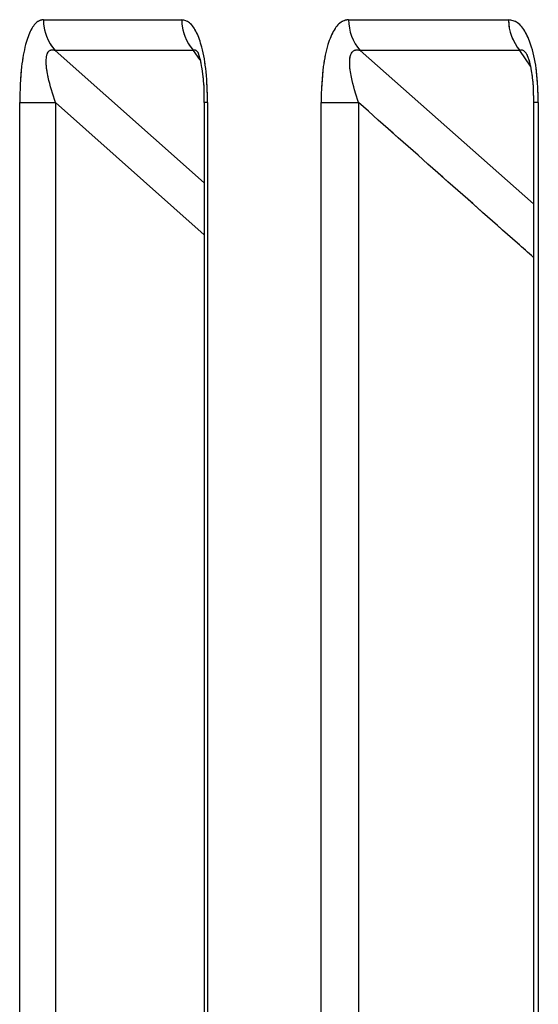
# Model space of a CAD drawing. Header units: inches. Extents: x 0.1 to 16.9, y 0.1 to 10.9.
# Tile 97 of 235: x 6.535915 to 6.536306, y 2.447179 to 2.447921. Entities that reach past the tile are written whole.
import ezdxf

# ---------------------------------------------------------------- set-up
doc = ezdxf.new("R2010")
doc.units = ezdxf.units.IN
doc.header["$MEASUREMENT"] = 0
doc.linetypes.add('PHANTOM', pattern=[0.49999999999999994, 0.25, -0.05, 0.05, -0.05, 0.05, -0.05])

msp = doc.modelspace()

# ---------------------------------------------------------------- linework, layer by layer
at = {"color": 7, "linetype": 'Continuous', "lineweight": 25}
for p, q in [((6.535932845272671, 2.447921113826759), (6.536037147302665, 2.447921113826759)), ((6.53616303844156, 2.447921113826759), (6.536283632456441, 2.447921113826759)), ((6.536045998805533, 2.447897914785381), (6.535941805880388, 2.447897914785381)), ((6.535941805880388, 2.447897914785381), (6.536054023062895, 2.447798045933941)), ((6.536050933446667, 2.4478910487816), (6.536045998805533, 2.447897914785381)), ((6.536292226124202, 2.447897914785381), (6.536171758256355, 2.447897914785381)), ((6.536171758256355, 2.447897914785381), (6.53630251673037, 2.447782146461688)), ((6.536300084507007, 2.4478860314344), (6.536292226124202, 2.447897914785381)), ((6.535914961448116, 2.443469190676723), (6.535914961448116, 2.447858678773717)), ((6.535914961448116, 2.447858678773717), (6.535941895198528, 2.447858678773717)), ((6.535941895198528, 2.447858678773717), (6.535941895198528, 2.443469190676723)), ((6.536054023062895, 2.447758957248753), (6.535941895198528, 2.447858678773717)), ((6.536054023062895, 2.447858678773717), (6.536054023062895, 2.443469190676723)), ((6.536056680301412, 2.447858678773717), (6.536054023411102, 2.447858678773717)), ((6.536056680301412, 2.447858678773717), (6.536056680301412, 2.443469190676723)), ((6.536142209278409, 2.443469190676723), (6.536142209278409, 2.447858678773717)), ((6.536142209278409, 2.447858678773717), (6.536170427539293, 2.447858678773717)), ((6.536170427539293, 2.447858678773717), (6.536170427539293, 2.443469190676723)), ((6.53630251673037, 2.447858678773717), (6.53630251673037, 2.443469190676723)), ((6.536306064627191, 2.447858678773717), (6.536302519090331, 2.447858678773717)), ((6.536306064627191, 2.447858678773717), (6.536306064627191, 2.443469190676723))]:
    msp.add_line(p, q, dxfattribs=at)
at = {"color": 7, "linetype": 'PHANTOM', "lineweight": 18}
for p, q in [((6.535932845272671, 2.447921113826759), (6.536037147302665, 2.447921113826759)), ((6.535932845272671, 2.447921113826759), (6.536037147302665, 2.447921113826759)), ((6.535932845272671, 2.447921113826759), (6.536037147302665, 2.447921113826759)), ((6.53616303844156, 2.447921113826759), (6.536283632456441, 2.447921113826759)), ((6.53616303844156, 2.447921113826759), (6.536283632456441, 2.447921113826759)), ((6.53616303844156, 2.447921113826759), (6.536283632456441, 2.447921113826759)), ((6.536045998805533, 2.447897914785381), (6.535941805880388, 2.447897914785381)), ((6.535941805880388, 2.447897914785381), (6.536054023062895, 2.447798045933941)), ((6.536045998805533, 2.447897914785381), (6.535941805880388, 2.447897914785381)), ((6.535941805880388, 2.447897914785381), (6.536054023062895, 2.447798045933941)), ((6.536045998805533, 2.447897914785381), (6.535941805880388, 2.447897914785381)), ((6.535941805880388, 2.447897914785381), (6.536054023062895, 2.447798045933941)), ((6.536050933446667, 2.4478910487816), (6.536045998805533, 2.447897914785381)), ((6.536050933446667, 2.4478910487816), (6.536045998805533, 2.447897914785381)), ((6.536050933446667, 2.4478910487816), (6.536045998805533, 2.447897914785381)), ((6.536292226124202, 2.447897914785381), (6.536171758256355, 2.447897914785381)), ((6.536171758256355, 2.447897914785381), (6.53630251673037, 2.447782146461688)), ((6.536292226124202, 2.447897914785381), (6.536171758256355, 2.447897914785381)), ((6.536171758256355, 2.447897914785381), (6.53630251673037, 2.447782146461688)), ((6.536292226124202, 2.447897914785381), (6.536171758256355, 2.447897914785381)), ((6.536171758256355, 2.447897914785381), (6.53630251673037, 2.447782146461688)), ((6.536300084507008, 2.4478860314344), (6.536292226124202, 2.447897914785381)), ((6.536300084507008, 2.4478860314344), (6.536292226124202, 2.447897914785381)), ((6.536300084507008, 2.4478860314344), (6.536292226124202, 2.447897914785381)), ((6.535914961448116, 2.443469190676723), (6.535914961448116, 2.447858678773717)), ((6.535914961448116, 2.447858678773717), (6.535941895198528, 2.447858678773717)), ((6.535914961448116, 2.443469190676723), (6.535914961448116, 2.447858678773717)), ((6.535914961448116, 2.447858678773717), (6.535941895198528, 2.447858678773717)), ((6.535914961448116, 2.443469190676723), (6.535914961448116, 2.447858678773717)), ((6.535914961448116, 2.447858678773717), (6.535941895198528, 2.447858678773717)), ((6.535941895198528, 2.447858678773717), (6.535941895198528, 2.443469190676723)), ((6.536054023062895, 2.447758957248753), (6.535941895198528, 2.447858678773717)), ((6.535941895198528, 2.447858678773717), (6.535941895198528, 2.443469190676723)), ((6.536054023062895, 2.447758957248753), (6.535941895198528, 2.447858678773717)), ((6.535941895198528, 2.447858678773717), (6.535941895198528, 2.443469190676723)), ((6.536054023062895, 2.447758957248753), (6.535941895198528, 2.447858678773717)), ((6.536054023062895, 2.447858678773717), (6.536054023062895, 2.443469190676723)), ((6.536056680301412, 2.447858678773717), (6.536054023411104, 2.447858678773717)), ((6.536054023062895, 2.447858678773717), (6.536054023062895, 2.443469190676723)), ((6.536056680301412, 2.447858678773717), (6.536054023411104, 2.447858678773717)), ((6.536054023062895, 2.447858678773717), (6.536054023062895, 2.443469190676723)), ((6.536056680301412, 2.447858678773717), (6.536054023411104, 2.447858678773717)), ((6.536056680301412, 2.447858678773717), (6.536056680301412, 2.443469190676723)), ((6.536056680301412, 2.447858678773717), (6.536056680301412, 2.443469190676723)), ((6.536056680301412, 2.447858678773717), (6.536056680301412, 2.443469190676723)), ((6.536142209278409, 2.443469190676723), (6.536142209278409, 2.447858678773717)), ((6.536142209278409, 2.447858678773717), (6.536170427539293, 2.447858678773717)), ((6.536142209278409, 2.443469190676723), (6.536142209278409, 2.447858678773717)), ((6.536142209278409, 2.447858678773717), (6.536170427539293, 2.447858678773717)), ((6.536142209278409, 2.443469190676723), (6.536142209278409, 2.447858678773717)), ((6.536142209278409, 2.447858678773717), (6.536170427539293, 2.447858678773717)), ((6.536170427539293, 2.447858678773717), (6.536170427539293, 2.443469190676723)), ((6.536170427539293, 2.447858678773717), (6.536170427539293, 2.443469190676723)), ((6.536170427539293, 2.447858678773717), (6.536170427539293, 2.443469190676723)), ((6.53630251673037, 2.447858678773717), (6.53630251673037, 2.443469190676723)), ((6.53630251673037, 2.447858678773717), (6.53630251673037, 2.443469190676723)), ((6.53630251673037, 2.447858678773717), (6.53630251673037, 2.443469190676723)), ((6.536306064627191, 2.447858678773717), (6.536302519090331, 2.447858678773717)), ((6.536306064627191, 2.447858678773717), (6.536302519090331, 2.447858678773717)), ((6.536306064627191, 2.447858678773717), (6.536302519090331, 2.447858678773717)), ((6.536306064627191, 2.447858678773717), (6.536306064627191, 2.443469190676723)), ((6.536306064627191, 2.447858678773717), (6.536306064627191, 2.443469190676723)), ((6.536306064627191, 2.447858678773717), (6.536306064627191, 2.443469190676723))]:
    msp.add_line(p, q, dxfattribs=at)
at = {"color": 7, "linetype": 'Continuous', "lineweight": 25}
for centre, radius, start, end in [((6.535966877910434, 2.447920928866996), 3.40331403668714e-05, 179.6886133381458, 222.5493994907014), ((6.536071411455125, 2.447920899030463), 3.42648257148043e-05, 179.6408269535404, 222.12748644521), ((6.536197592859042, 2.447920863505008), 3.455532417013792e-05, 179.5849407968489, 221.6144896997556), ((6.536318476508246, 2.447920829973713), 3.484520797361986e-05, 179.5332568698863, 221.1192290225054)]:
    msp.add_arc(centre, radius, start, end, dxfattribs=at)
at = {"color": 7, "linetype": 'PHANTOM', "lineweight": 18}
for centre, radius, start, end in [((6.535966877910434, 2.447920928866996), 3.40331403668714e-05, 179.6886133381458, 222.5493994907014), ((6.535966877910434, 2.447920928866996), 3.40331403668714e-05, 179.6886133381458, 222.5493994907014), ((6.535966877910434, 2.447920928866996), 3.40331403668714e-05, 179.6886133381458, 222.5493994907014), ((6.536071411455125, 2.447920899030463), 3.42648257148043e-05, 179.6408269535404, 222.12748644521), ((6.536071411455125, 2.447920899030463), 3.42648257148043e-05, 179.6408269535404, 222.12748644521), ((6.536071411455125, 2.447920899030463), 3.42648257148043e-05, 179.6408269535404, 222.12748644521), ((6.536197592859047, 2.44792086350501), 3.455532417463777e-05, 179.5849407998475, 221.6144896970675), ((6.536197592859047, 2.44792086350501), 3.455532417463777e-05, 179.5849407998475, 221.6144896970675), ((6.536197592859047, 2.44792086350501), 3.455532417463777e-05, 179.5849407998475, 221.6144896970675), ((6.536318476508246, 2.447920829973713), 3.484520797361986e-05, 179.5332568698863, 221.1192290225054), ((6.536318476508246, 2.447920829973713), 3.484520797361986e-05, 179.5332568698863, 221.1192290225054), ((6.536318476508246, 2.447920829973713), 3.484520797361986e-05, 179.5332568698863, 221.1192290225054)]:
    msp.add_arc(centre, radius, start, end, dxfattribs=at)
at = {"color": 7, "linetype": 'Continuous', "lineweight": 25}
for points, knots in [([(6.535932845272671, 2.447921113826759), (6.535931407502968, 2.447920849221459), (6.535928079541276, 2.447920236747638), (6.535923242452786, 2.447914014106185), (6.53591895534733, 2.447902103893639), (6.535915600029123, 2.447883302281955), (6.535915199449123, 2.44786785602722), (6.535914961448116, 2.447858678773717)], [0, 0, 0, 0, 0.1336272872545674, 0.3093030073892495, 0.4842287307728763, 0.693559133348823, 1, 1, 1, 1]), ([(6.536056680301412, 2.447858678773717), (6.536056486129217, 2.44786647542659), (6.536056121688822, 2.447881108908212), (6.536052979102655, 2.447899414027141), (6.536048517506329, 2.447912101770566), (6.536043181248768, 2.447919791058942), (6.536039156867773, 2.447920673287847), (6.536037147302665, 2.447921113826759)], [0, 0, 0, 0, 0.2611752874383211, 0.4901980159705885, 0.654801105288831, 0.8276257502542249, 1, 1, 1, 1]), ([(6.53616303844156, 2.447921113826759), (6.536161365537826, 2.447920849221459), (6.53615749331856, 2.447920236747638), (6.536151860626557, 2.447914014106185), (6.536146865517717, 2.447902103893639), (6.53614295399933, 2.447883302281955), (6.536142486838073, 2.44786785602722), (6.536142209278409, 2.447858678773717)], [0, 0, 0, 0, 0.1336272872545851, 0.3093030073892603, 0.484228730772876, 0.6935591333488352, 1, 1, 1, 1]), ([(6.536306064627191, 2.447858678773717), (6.536305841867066, 2.447866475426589), (6.536305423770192, 2.447881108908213), (6.536301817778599, 2.447899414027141), (6.536296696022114, 2.447912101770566), (6.536290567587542, 2.447919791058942), (6.536285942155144, 2.447920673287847), (6.536283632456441, 2.447921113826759)], [0, 0, 0, 0, 0.2611752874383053, 0.4901980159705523, 0.6548011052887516, 0.8276257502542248, 1, 1, 1, 1]), ([(6.535941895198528, 2.447858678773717), (6.53593987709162, 2.447864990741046), (6.53593666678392, 2.447875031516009), (6.53593478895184, 2.447886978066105), (6.535934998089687, 2.447892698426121), (6.535935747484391, 2.447895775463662), (6.535936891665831, 2.447897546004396), (6.535938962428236, 2.447898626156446), (6.535940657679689, 2.4478982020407), (6.535941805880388, 2.447897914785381)], [0, 0, 0, 0, 0.3643207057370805, 0.579543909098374, 0.6799835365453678, 0.7338312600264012, 0.8222095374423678, 0.879581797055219, 1, 1, 1, 1]), ([(6.536045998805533, 2.447897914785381), (6.536046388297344, 2.447898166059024), (6.53604697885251, 2.447898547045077), (6.53604815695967, 2.44789801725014), (6.536048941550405, 2.447896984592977), (6.536049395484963, 2.447896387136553)], [0, 0, 0, 0, 0.4494581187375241, 0.6814772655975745, 1, 1, 1, 1]), ([(6.536049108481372, 2.447896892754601), (6.536049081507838, 2.447896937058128), (6.536048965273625, 2.44789712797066), (6.536049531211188, 2.447895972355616), (6.536050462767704, 2.447893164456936), (6.536051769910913, 2.447887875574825), (6.536053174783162, 2.4478785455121), (6.536054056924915, 2.447868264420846), (6.536053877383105, 2.447861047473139), (6.536053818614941, 2.447858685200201)], [0, 0, 0, 0, 0.02789450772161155, 0.1202028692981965, 0.2149244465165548, 0.3561044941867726, 0.5514542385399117, 0.853180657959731, 1, 1, 1, 1]), ([(6.536170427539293, 2.447858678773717), (6.536168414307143, 2.447864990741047), (6.536165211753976, 2.447875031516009), (6.536163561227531, 2.447886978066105), (6.536164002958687, 2.447892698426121), (6.536164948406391, 2.447895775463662), (6.536166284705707, 2.447897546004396), (6.536168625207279, 2.447898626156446), (6.536170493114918, 2.4478982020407), (6.536171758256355, 2.447897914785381)], [0, 0, 0, 0, 0.3643207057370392, 0.5795439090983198, 0.6799835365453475, 0.7338312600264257, 0.8222095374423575, 0.879581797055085, 1, 1, 1, 1]), ([(6.536292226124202, 2.447897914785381), (6.536292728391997, 2.44789817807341), (6.536293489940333, 2.447898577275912), (6.536295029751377, 2.447897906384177), (6.536296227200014, 2.44789680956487), (6.536297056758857, 2.447895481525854), (6.536297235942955, 2.447895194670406)], [0, 0, 0, 0, 0.3801969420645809, 0.5764621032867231, 0.9085161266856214, 1, 1, 1, 1]), ([(6.536297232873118, 2.447895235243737), (6.536297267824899, 2.44789518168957), (6.536297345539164, 2.447895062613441), (6.536298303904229, 2.447892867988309), (6.536299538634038, 2.447888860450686), (6.53630106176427, 2.447881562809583), (6.53630233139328, 2.447871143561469), (6.536302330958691, 2.44786294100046), (6.536302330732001, 2.447858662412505)], [0, 0, 0, 0, 0.07948045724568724, 0.1767224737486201, 0.2976524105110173, 0.4689654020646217, 0.7230037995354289, 1, 1, 1, 1]), ([(6.53630251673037, 2.447741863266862), (6.536298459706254, 2.447745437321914), (6.53625435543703, 2.44778429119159), (6.536210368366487, 2.447823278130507), (6.536170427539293, 2.447858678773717)], [0, 0, 0, 0, 0.09198710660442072, 1, 1, 1, 1])]:
    msp.add_open_spline(points, degree=3, knots=knots, dxfattribs=at)
at = {"color": 7, "linetype": 'PHANTOM', "lineweight": 18}
for points, knots in [([(6.535932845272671, 2.447921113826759), (6.535931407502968, 2.447920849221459), (6.535928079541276, 2.447920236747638), (6.535923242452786, 2.447914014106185), (6.53591895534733, 2.447902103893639), (6.535915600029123, 2.447883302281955), (6.535915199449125, 2.44786785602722), (6.535914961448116, 2.447858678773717)], [0, 0, 0, 0, 0.133627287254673, 0.3093030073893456, 0.4842287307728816, 0.6935591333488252, 1, 1, 1, 1]), ([(6.535932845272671, 2.447921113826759), (6.535931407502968, 2.447920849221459), (6.535928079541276, 2.447920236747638), (6.535923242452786, 2.447914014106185), (6.53591895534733, 2.447902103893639), (6.535915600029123, 2.447883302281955), (6.535915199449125, 2.44786785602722), (6.535914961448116, 2.447858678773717)], [0, 0, 0, 0, 0.133627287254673, 0.3093030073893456, 0.4842287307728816, 0.6935591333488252, 1, 1, 1, 1]), ([(6.535932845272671, 2.447921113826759), (6.535931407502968, 2.447920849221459), (6.535928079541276, 2.447920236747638), (6.535923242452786, 2.447914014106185), (6.53591895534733, 2.447902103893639), (6.535915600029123, 2.447883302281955), (6.535915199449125, 2.44786785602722), (6.535914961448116, 2.447858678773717)], [0, 0, 0, 0, 0.133627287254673, 0.3093030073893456, 0.4842287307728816, 0.6935591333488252, 1, 1, 1, 1]), ([(6.536056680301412, 2.447858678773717), (6.536056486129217, 2.447866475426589), (6.536056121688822, 2.447881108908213), (6.536052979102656, 2.447899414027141), (6.536048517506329, 2.447912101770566), (6.536043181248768, 2.447919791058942), (6.536039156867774, 2.447920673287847), (6.536037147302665, 2.447921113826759)], [0, 0, 0, 0, 0.2611752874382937, 0.4901980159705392, 0.6548011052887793, 0.8276257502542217, 1, 1, 1, 1]), ([(6.536056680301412, 2.447858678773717), (6.536056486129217, 2.447866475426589), (6.536056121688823, 2.447881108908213), (6.536052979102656, 2.447899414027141), (6.536048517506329, 2.447912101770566), (6.536043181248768, 2.447919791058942), (6.536039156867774, 2.447920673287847), (6.536037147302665, 2.447921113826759)], [0, 0, 0, 0, 0.2611752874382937, 0.4901980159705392, 0.6548011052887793, 0.8276257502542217, 1, 1, 1, 1]), ([(6.536056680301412, 2.447858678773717), (6.536056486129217, 2.447866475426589), (6.536056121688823, 2.447881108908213), (6.536052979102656, 2.447899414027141), (6.536048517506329, 2.447912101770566), (6.536043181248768, 2.447919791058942), (6.536039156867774, 2.447920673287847), (6.536037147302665, 2.447921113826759)], [0, 0, 0, 0, 0.2611752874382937, 0.4901980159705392, 0.6548011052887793, 0.8276257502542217, 1, 1, 1, 1]), ([(6.53616303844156, 2.447921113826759), (6.536161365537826, 2.447920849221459), (6.53615749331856, 2.447920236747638), (6.536151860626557, 2.447914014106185), (6.536146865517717, 2.447902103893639), (6.53614295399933, 2.447883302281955), (6.536142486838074, 2.44786785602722), (6.536142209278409, 2.447858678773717)], [0, 0, 0, 0, 0.1336272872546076, 0.3093030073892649, 0.4842287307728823, 0.6935591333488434, 1, 1, 1, 1]), ([(6.53616303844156, 2.447921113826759), (6.536161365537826, 2.447920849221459), (6.53615749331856, 2.447920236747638), (6.536151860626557, 2.447914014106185), (6.536146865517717, 2.447902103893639), (6.53614295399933, 2.447883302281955), (6.536142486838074, 2.44786785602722), (6.536142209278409, 2.447858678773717)], [0, 0, 0, 0, 0.1336272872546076, 0.3093030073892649, 0.4842287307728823, 0.6935591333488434, 1, 1, 1, 1]), ([(6.53616303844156, 2.447921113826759), (6.536161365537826, 2.447920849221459), (6.53615749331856, 2.447920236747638), (6.536151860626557, 2.447914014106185), (6.536146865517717, 2.447902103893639), (6.53614295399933, 2.447883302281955), (6.536142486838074, 2.44786785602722), (6.536142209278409, 2.447858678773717)], [0, 0, 0, 0, 0.1336272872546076, 0.3093030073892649, 0.4842287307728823, 0.6935591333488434, 1, 1, 1, 1]), ([(6.536306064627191, 2.447858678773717), (6.536305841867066, 2.447866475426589), (6.536305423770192, 2.447881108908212), (6.536301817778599, 2.447899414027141), (6.536296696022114, 2.447912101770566), (6.536290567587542, 2.447919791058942), (6.536285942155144, 2.447920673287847), (6.536283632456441, 2.447921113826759)], [0, 0, 0, 0, 0.2611752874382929, 0.4901980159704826, 0.6548011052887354, 0.8276257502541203, 1, 1, 1, 1]), ([(6.536306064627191, 2.447858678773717), (6.536305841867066, 2.447866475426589), (6.536305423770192, 2.447881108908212), (6.536301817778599, 2.447899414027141), (6.536296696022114, 2.447912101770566), (6.536290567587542, 2.447919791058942), (6.536285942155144, 2.447920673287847), (6.536283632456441, 2.447921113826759)], [0, 0, 0, 0, 0.2611752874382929, 0.4901980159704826, 0.6548011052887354, 0.8276257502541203, 1, 1, 1, 1]), ([(6.536306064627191, 2.447858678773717), (6.536305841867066, 2.447866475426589), (6.536305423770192, 2.447881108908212), (6.536301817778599, 2.447899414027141), (6.536296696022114, 2.447912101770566), (6.536290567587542, 2.447919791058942), (6.536285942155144, 2.447920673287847), (6.536283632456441, 2.447921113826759)], [0, 0, 0, 0, 0.2611752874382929, 0.4901980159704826, 0.6548011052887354, 0.8276257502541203, 1, 1, 1, 1]), ([(6.535941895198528, 2.447858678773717), (6.53593987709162, 2.447864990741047), (6.53593666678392, 2.44787503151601), (6.53593478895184, 2.447886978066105), (6.535934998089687, 2.447892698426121), (6.535935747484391, 2.447895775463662), (6.535936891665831, 2.447897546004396), (6.535938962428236, 2.447898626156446), (6.535940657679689, 2.4478982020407), (6.535941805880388, 2.447897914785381)], [0, 0, 0, 0, 0.3643207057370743, 0.5795439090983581, 0.6799835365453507, 0.7338312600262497, 0.8222095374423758, 0.8795817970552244, 1, 1, 1, 1]), ([(6.535941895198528, 2.447858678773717), (6.53593987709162, 2.447864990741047), (6.53593666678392, 2.44787503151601), (6.53593478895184, 2.447886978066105), (6.535934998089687, 2.447892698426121), (6.535935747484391, 2.447895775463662), (6.535936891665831, 2.447897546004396), (6.535938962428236, 2.447898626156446), (6.535940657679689, 2.4478982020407), (6.535941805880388, 2.447897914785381)], [0, 0, 0, 0, 0.3643207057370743, 0.5795439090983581, 0.6799835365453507, 0.7338312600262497, 0.8222095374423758, 0.8795817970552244, 1, 1, 1, 1]), ([(6.535941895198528, 2.447858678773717), (6.53593987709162, 2.447864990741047), (6.53593666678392, 2.44787503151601), (6.53593478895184, 2.447886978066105), (6.535934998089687, 2.447892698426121), (6.535935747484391, 2.447895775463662), (6.535936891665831, 2.447897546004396), (6.535938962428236, 2.447898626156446), (6.535940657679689, 2.4478982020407), (6.535941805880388, 2.447897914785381)], [0, 0, 0, 0, 0.3643207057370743, 0.5795439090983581, 0.6799835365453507, 0.7338312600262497, 0.8222095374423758, 0.8795817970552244, 1, 1, 1, 1]), ([(6.536045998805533, 2.447897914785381), (6.536046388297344, 2.447898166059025), (6.53604697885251, 2.447898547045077), (6.53604815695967, 2.44789801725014), (6.536048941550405, 2.447896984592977), (6.536049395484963, 2.447896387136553)], [0, 0, 0, 0, 0.4494581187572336, 0.6814772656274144, 1, 1, 1, 1]), ([(6.536045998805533, 2.447897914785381), (6.536046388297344, 2.447898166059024), (6.53604697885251, 2.447898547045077), (6.53604815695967, 2.447898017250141), (6.536048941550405, 2.447896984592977), (6.536049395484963, 2.447896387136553)], [0, 0, 0, 0, 0.4494581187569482, 0.6814772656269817, 1, 1, 1, 1]), ([(6.536045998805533, 2.447897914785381), (6.536046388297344, 2.447898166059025), (6.53604697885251, 2.447898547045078), (6.53604815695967, 2.447898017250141), (6.536048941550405, 2.447896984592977), (6.536049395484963, 2.447896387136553)], [0, 0, 0, 0, 0.4494581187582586, 0.6814772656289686, 1, 1, 1, 1]), ([(6.536049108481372, 2.447896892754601), (6.536049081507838, 2.447896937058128), (6.536048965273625, 2.447897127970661), (6.536049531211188, 2.447895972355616), (6.536050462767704, 2.447893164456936), (6.536051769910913, 2.447887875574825), (6.536053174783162, 2.447878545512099), (6.536054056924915, 2.447868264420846), (6.536053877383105, 2.447861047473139), (6.536053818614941, 2.447858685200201)], [0, 0, 0, 0, 0.0278945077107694, 0.1202028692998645, 0.2149244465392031, 0.3561044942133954, 0.5514542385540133, 0.8531806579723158, 1, 1, 1, 1]), ([(6.536049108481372, 2.447896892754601), (6.536049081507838, 2.447896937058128), (6.536048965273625, 2.447897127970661), (6.536049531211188, 2.447895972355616), (6.536050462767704, 2.447893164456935), (6.536051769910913, 2.447887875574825), (6.536053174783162, 2.447878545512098), (6.536054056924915, 2.447868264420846), (6.536053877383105, 2.447861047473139), (6.536053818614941, 2.447858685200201)], [0, 0, 0, 0, 0.02789450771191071, 0.1202028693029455, 0.2149244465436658, 0.3561044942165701, 0.5514542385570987, 0.8531806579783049, 1, 1, 1, 1]), ([(6.536049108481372, 2.447896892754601), (6.536049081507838, 2.447896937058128), (6.536048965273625, 2.447897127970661), (6.536049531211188, 2.447895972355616), (6.536050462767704, 2.447893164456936), (6.536051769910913, 2.447887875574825), (6.536053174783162, 2.447878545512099), (6.536054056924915, 2.447868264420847), (6.536053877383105, 2.447861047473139), (6.536053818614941, 2.447858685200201)], [0, 0, 0, 0, 0.0278945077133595, 0.120202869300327, 0.2149244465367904, 0.3561044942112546, 0.5514542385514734, 0.8531806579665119, 1, 1, 1, 1]), ([(6.536170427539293, 2.447858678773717), (6.536168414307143, 2.447864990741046), (6.536165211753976, 2.44787503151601), (6.536163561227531, 2.447886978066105), (6.536164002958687, 2.447892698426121), (6.536164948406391, 2.447895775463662), (6.536166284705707, 2.447897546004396), (6.536168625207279, 2.447898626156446), (6.536170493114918, 2.4478982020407), (6.536171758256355, 2.447897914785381)], [0, 0, 0, 0, 0.3643207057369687, 0.5795439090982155, 0.6799835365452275, 0.7338312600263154, 0.8222095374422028, 0.879581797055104, 1, 1, 1, 1]), ([(6.536170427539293, 2.447858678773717), (6.536168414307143, 2.447864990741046), (6.536165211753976, 2.44787503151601), (6.536163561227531, 2.447886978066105), (6.536164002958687, 2.447892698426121), (6.536164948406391, 2.447895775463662), (6.536166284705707, 2.447897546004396), (6.536168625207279, 2.447898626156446), (6.536170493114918, 2.4478982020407), (6.536171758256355, 2.447897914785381)], [0, 0, 0, 0, 0.3643207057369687, 0.5795439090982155, 0.6799835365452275, 0.7338312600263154, 0.8222095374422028, 0.879581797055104, 1, 1, 1, 1]), ([(6.536170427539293, 2.447858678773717), (6.536168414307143, 2.447864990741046), (6.536165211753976, 2.44787503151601), (6.536163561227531, 2.447886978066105), (6.536164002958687, 2.447892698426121), (6.536164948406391, 2.447895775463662), (6.536166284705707, 2.447897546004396), (6.536168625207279, 2.447898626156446), (6.536170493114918, 2.4478982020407), (6.536171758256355, 2.447897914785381)], [0, 0, 0, 0, 0.3643207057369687, 0.5795439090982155, 0.6799835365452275, 0.7338312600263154, 0.8222095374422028, 0.879581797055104, 1, 1, 1, 1]), ([(6.536292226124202, 2.447897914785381), (6.536292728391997, 2.44789817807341), (6.536293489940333, 2.447898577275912), (6.536295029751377, 2.447897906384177), (6.536296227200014, 2.447896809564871), (6.536297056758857, 2.447895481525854), (6.536297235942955, 2.447895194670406)], [0, 0, 0, 0, 0.3801969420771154, 0.5764621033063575, 0.9085161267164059, 0.9999999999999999, 0.9999999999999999, 0.9999999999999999, 0.9999999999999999]), ([(6.536292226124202, 2.447897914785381), (6.536292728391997, 2.44789817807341), (6.536293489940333, 2.447898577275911), (6.536295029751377, 2.447897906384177), (6.536296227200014, 2.44789680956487), (6.536297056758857, 2.447895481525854), (6.536297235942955, 2.447895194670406)], [0, 0, 0, 0, 0.3801969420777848, 0.5764621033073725, 0.9085161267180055, 0.9999999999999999, 0.9999999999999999, 0.9999999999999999, 0.9999999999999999]), ([(6.536292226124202, 2.447897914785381), (6.536292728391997, 2.44789817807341), (6.536293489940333, 2.447898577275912), (6.536295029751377, 2.447897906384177), (6.536296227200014, 2.44789680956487), (6.536297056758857, 2.447895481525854), (6.536297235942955, 2.447895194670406)], [0, 0, 0, 0, 0.3801969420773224, 0.5764621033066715, 0.9085161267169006, 1, 1, 1, 1]), ([(6.536297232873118, 2.447895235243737), (6.536297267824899, 2.44789518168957), (6.536297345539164, 2.447895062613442), (6.536298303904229, 2.447892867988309), (6.536299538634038, 2.447888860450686), (6.53630106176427, 2.447881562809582), (6.536302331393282, 2.447871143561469), (6.536302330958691, 2.447862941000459), (6.536302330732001, 2.447858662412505)], [0, 0, 0, 0, 0.07948045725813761, 0.1767224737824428, 0.2976524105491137, 0.4689654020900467, 0.723003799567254, 1, 1, 1, 1]), ([(6.536297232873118, 2.447895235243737), (6.536297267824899, 2.44789518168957), (6.536297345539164, 2.447895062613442), (6.536298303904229, 2.447892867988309), (6.536299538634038, 2.447888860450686), (6.53630106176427, 2.447881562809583), (6.536302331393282, 2.447871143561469), (6.536302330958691, 2.447862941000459), (6.536302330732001, 2.447858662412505)], [0, 0, 0, 0, 0.07948045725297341, 0.1767224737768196, 0.2976524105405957, 0.4689654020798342, 0.7230037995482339, 1, 1, 1, 1]), ([(6.536297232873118, 2.447895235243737), (6.536297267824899, 2.44789518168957), (6.536297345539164, 2.447895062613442), (6.536298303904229, 2.447892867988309), (6.536299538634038, 2.447888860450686), (6.53630106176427, 2.447881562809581), (6.536302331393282, 2.447871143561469), (6.536302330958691, 2.447862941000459), (6.536302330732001, 2.447858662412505)], [0, 0, 0, 0, 0.0794804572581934, 0.1767224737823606, 0.2976524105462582, 0.4689654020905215, 0.723003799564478, 0.9999999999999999, 0.9999999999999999, 0.9999999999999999, 0.9999999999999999]), ([(6.53630251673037, 2.447741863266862), (6.536298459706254, 2.447745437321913), (6.53625435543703, 2.44778429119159), (6.536210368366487, 2.447823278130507), (6.536170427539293, 2.447858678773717)], [0, 0, 0, 0, 0.09198710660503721, 1, 1, 1, 1]), ([(6.53630251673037, 2.447741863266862), (6.536298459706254, 2.447745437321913), (6.53625435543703, 2.44778429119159), (6.536210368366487, 2.447823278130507), (6.536170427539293, 2.447858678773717)], [0, 0, 0, 0, 0.09198710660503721, 1, 1, 1, 1]), ([(6.53630251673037, 2.447741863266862), (6.536298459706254, 2.447745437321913), (6.53625435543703, 2.44778429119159), (6.536210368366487, 2.447823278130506), (6.536170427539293, 2.447858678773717)], [0, 0, 0, 0, 0.09198710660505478, 1, 1, 1, 1])]:
    msp.add_open_spline(points, degree=3, knots=knots, dxfattribs=at)

doc.saveas('drawing.dxf')
